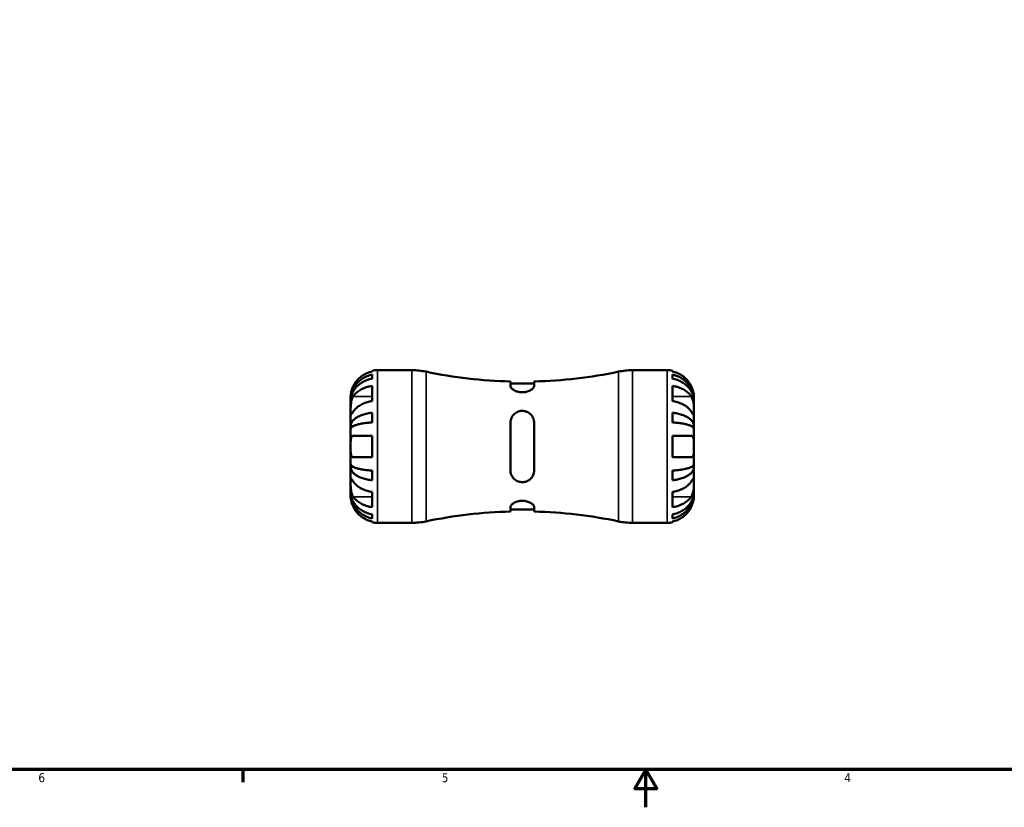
# Model space of a CAD drawing. Header units: inches. Extents: x 0.1 to 37.4, y -3.6 to 21.4.
# Tile 1 of 8: x 10.4 to 20.8, y 0.6 to 8.9. Entities that reach past the tile are written whole.
import ezdxf

# ---------------------------------------------------------------- set-up
doc = ezdxf.new("R2010")
doc.units = ezdxf.units.IN
doc.header["$MEASUREMENT"] = 0
for name, color, linetype, lineweight in [('Border (ANSI)', 7, 'Continuous', 70), ('Visible (ANSI)', 7, 'Continuous', 50), ('Visible Narrow (ANSI)', 7, 'Continuous', 35)]:
    doc.layers.add(name, color=color, linetype=linetype, lineweight=lineweight)
doc.styles.add('Note Text (ANSI)', font='tahoma.ttf')

# ---------------------------------------------------------------- blocks, each defined once
blk = doc.blocks.new('Borders Default Border')
at = {"layer": 'Border (ANSI)'}
blk.add_line((12.7499993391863, 0.9999999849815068), (12.7499993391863, 0.8655118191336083), dxfattribs=at)
at = {"layer": 'Border (ANSI)', "flags": 128}
for points in [[(0.4999999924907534, 0.9999999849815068), (0.4999999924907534, 21.00000006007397), (33.49999855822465, 21.00000006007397), (33.49999855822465, 0.9999999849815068), (0.4999999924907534, 0.9999999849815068)], [(17.00000012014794, 0.6000000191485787), (17.00000012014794, 0.9999999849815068), (16.88453043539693, 0.8000000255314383), (17.11546980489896, 0.8000000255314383), (17.00000012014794, 0.9999999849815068)]]:
    blk.add_lwpolyline(points, dxfattribs=at)
at = {"layer": 'Border (ANSI)', "color": 5, "true_color": 0x0000ff, "char_height": 0.09448818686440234, "attachment_point": 7, "style": 'Note Text (ANSI)'}
for s, insert in [('6', (10.59483913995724, 0.8635209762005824)), ('5', (14.84733363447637, 0.8635209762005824)), ('4', (19.0920422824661, 0.8655118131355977))]:
    blk.add_mtext(s, dxfattribs=dict(at, insert=insert))

msp = doc.modelspace()

# ---------------------------------------------------------------- linework, layer by layer
at = {"layer": 'Visible (ANSI)'}
for p, q in [((14.11360760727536, 5.196514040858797), (14.11360760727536, 5.204590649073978)), ((14.17027689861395, 5.210315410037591), (14.53321140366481, 5.210315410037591)), ((16.86064948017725, 5.210315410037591), (17.22358398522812, 5.210315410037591)), ((17.2802532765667, 5.204590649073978), (17.2802532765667, 5.196514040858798)), ((14.11360760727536, 5.120738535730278), (14.11360760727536, 5.163198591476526)), ((15.57173359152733, 5.091150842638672), (15.57173359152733, 5.043808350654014)), ((15.82212729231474, 5.043808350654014), (15.82212729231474, 5.091150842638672)), ((17.2802532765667, 5.163198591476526), (17.2802532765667, 5.120738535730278)), ((14.11360760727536, 4.884634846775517), (14.11360760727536, 5.044919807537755)), ((15.82212729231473, 5.069368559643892), (15.57173359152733, 5.069368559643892)), ((17.2802532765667, 5.044919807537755), (17.2802532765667, 4.884634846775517)), ((13.88693044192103, 4.893401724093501), (13.88693044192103, 4.926968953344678)), ((13.88693044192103, 4.880625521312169), (13.88693044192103, 4.893401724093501)), ((13.88693044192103, 4.893401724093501), (13.88731433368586, 4.893401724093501)), ((13.88693044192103, 4.774180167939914), (13.88693044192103, 4.88062552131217)), ((17.50693044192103, 4.893401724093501), (17.5065465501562, 4.893401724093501)), ((17.50693044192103, 4.893401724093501), (17.50693044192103, 4.926968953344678)), ((17.50693044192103, 4.880625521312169), (17.50693044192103, 4.893401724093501)), ((17.50693044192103, 4.774180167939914), (17.50693044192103, 4.88062552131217)), ((13.88693044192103, 4.620263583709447), (13.88693044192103, 4.774180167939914)), ((14.11360760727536, 4.659193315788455), (14.11360760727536, 4.761700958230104)), ((17.2802532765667, 4.761700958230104), (17.2802532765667, 4.659193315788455)), ((17.50693044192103, 4.620263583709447), (17.50693044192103, 4.774180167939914)), ((13.88693044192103, 4.589419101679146), (13.88693044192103, 4.620263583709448)), ((13.88693044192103, 4.620263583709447), (13.91483403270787, 4.620263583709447)), ((13.88693044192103, 4.405315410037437), (13.88693044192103, 4.589419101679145)), ((15.57173359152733, 4.655709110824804), (15.57173359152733, 4.15492170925)), ((15.82212729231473, 4.15492170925), (15.82212729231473, 4.655709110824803)), ((17.50693044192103, 4.620263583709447), (17.47902685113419, 4.620263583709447)), ((17.50693044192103, 4.589419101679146), (17.50693044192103, 4.620263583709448)), ((17.50693044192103, 4.405315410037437), (17.50693044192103, 4.589419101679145)), ((13.91520033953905, 4.518653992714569), (14.11360760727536, 4.518653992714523)), ((14.11360760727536, 4.291976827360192), (14.11360760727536, 4.518653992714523)), ((17.2802532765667, 4.518653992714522), (17.2802532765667, 4.291976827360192)), ((17.2802532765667, 4.518653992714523), (17.47866054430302, 4.518653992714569)), ((13.88693044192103, 4.221211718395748), (13.88693044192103, 4.405315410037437)), ((17.50693044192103, 4.221211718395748), (17.50693044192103, 4.405315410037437)), ((14.11360760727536, 4.291976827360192), (13.91520033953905, 4.291976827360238)), ((17.47866054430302, 4.291976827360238), (17.2802532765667, 4.291976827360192)), ((13.88693044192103, 4.190367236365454), (13.88693044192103, 4.221211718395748)), ((13.88693044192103, 4.036450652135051), (13.88693044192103, 4.190367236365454)), ((13.88693044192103, 4.190367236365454), (13.91483403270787, 4.190367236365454)), ((17.50693044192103, 4.190367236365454), (17.47902685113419, 4.190367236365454)), ((17.50693044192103, 4.190367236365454), (17.50693044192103, 4.221211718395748)), ((17.50693044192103, 4.036450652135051), (17.50693044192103, 4.190367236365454)), ((14.11360760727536, 4.048929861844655), (14.11360760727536, 4.151437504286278)), ((17.2802532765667, 4.151437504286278), (17.2802532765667, 4.048929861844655)), ((13.88693044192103, 3.930005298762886), (13.88693044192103, 4.036450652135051)), ((17.50693044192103, 3.930005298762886), (17.50693044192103, 4.036450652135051)), ((13.88693044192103, 3.917229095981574), (13.88693044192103, 3.930005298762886)), ((13.88693044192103, 3.883661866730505), (13.88693044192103, 3.917229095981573)), ((13.88693044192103, 3.917229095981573), (13.88731433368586, 3.917229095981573)), ((14.11360760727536, 3.765711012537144), (14.11360760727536, 3.925995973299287)), ((17.2802532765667, 3.925995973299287), (17.2802532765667, 3.765711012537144)), ((17.50693044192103, 3.917229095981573), (17.5065465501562, 3.917229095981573)), ((17.50693044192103, 3.917229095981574), (17.50693044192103, 3.930005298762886)), ((17.50693044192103, 3.883661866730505), (17.50693044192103, 3.917229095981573)), ((15.57173359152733, 3.766822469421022), (15.57173359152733, 3.719479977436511)), ((15.82212729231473, 3.741262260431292), (15.57173359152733, 3.741262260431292)), ((15.82212729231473, 3.719479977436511), (15.82212729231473, 3.766822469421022)), ((14.11360760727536, 3.647432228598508), (14.11360760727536, 3.689892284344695)), ((17.2802532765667, 3.689892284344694), (17.2802532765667, 3.647432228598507)), ((14.11360760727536, 3.606040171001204), (14.11360760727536, 3.614116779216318)), ((14.17027689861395, 3.600315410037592), (14.53321140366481, 3.600315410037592)), ((16.86064948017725, 3.600315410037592), (17.22358398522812, 3.600315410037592)), ((17.2802532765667, 3.614116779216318), (17.2802532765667, 3.606040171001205))]:
    msp.add_line(p, q, dxfattribs=at)
for centre, radius, start, end in [((14.17027689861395, 4.926968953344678), 0.2833464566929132, 90, 101.5369590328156), ((14.53321140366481, 4.486315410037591), 0.7240000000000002, 78.1521313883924, 90), ((15.69693044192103, 10.03356773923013), 4.944002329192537, 258.1521313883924, 268.548945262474), ((15.69693044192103, 10.03356773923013), 4.944002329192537, 271.451054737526, 281.8478686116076), ((16.86064948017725, 4.486315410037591), 0.7240000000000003, 90, 101.8478686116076), ((17.22358398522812, 4.926968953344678), 0.2833464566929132, 78.46304096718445, 90), ((15.69693044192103, -1.222936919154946), 4.944002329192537, 91.45105473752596, 101.8478686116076), ((15.69693044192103, -1.222936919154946), 4.944002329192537, 78.15213138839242, 88.54894526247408), ((14.17027689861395, 3.883661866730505), 0.2833464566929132, 258.4630409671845, 270), ((14.53321140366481, 4.324315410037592), 0.7240000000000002, 269.9999999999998, 281.8478686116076), ((16.86064948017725, 4.324315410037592), 0.7240000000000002, 258.1521313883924, 270), ((17.22358398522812, 3.883661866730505), 0.2833464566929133, 270, 281.5369590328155)]:
    msp.add_arc(centre, radius, start, end, dxfattribs=at)
for points, knots in [([(14.11360760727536, 5.196514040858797), (14.09556462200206, 5.192793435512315), (14.0779478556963, 5.18721019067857), (14.046194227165, 5.173989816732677), (14.02922318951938, 5.165039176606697), (13.99755992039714, 5.14374631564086), (13.98286724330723, 5.131404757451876), (13.9580845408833, 5.106464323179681), (13.94573570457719, 5.091545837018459), (13.927548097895, 5.064096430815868), (13.92083494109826, 5.052141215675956), (13.91520033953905, 5.04030753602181)], [0.1365471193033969, 0.1365471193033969, 0.1365471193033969, 0.1365471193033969, 0.265308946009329, 0.265308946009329, 0.3986431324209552, 0.3986431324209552, 0.5319773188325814, 0.5319773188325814, 0.6665603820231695, 0.6665603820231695, 0.7620855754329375, 0.7620855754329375, 0.7620855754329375, 0.7620855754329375]), ([(17.47866054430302, 5.04030753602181), (17.4731132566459, 5.051957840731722), (17.46652387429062, 5.063720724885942), (17.44856404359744, 5.09096170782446), (17.43630284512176, 5.105856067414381), (17.41159569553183, 5.130873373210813), (17.39687849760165, 5.143303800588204), (17.36514060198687, 5.164753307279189), (17.34811945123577, 5.173771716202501), (17.31619753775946, 5.187119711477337), (17.29843914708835, 5.192763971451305), (17.2802532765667, 5.196514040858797)], [3.571993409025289, 3.571993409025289, 3.571993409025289, 3.571993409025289, 3.665930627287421, 3.665930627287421, 3.799993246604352, 3.799993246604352, 3.933858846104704, 3.933858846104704, 4.067724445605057, 4.067724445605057, 4.197512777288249, 4.197512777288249, 4.197512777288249, 4.197512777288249]), ([(13.88693044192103, 4.893401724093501), (13.88693044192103, 4.910437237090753), (13.88865741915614, 4.929043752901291), (13.8961187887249, 4.965486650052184), (13.9018537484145, 4.983322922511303), (13.91527243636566, 5.014747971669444), (13.92417991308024, 5.031237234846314), (13.94538571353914, 5.06202586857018), (13.95768433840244, 5.076325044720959), (13.98242459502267, 5.100314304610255), (13.99713967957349, 5.11221961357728), (14.02883375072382, 5.132754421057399), (14.04581284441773, 5.141383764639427), (14.07768221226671, 5.154179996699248), (14.09543392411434, 5.159598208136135), (14.11360760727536, 5.163198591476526)], [3.211642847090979, 3.211642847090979, 3.211642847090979, 3.211642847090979, 3.34572426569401, 3.34572426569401, 3.479805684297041, 3.479805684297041, 3.613363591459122, 3.613363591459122, 3.746921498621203, 3.746921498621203, 3.880178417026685, 3.880178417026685, 4.013435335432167, 4.013435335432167, 4.143079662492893, 4.143079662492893, 4.143079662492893, 4.143079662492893]), ([(14.11360760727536, 5.120738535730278), (14.09543392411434, 5.117534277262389), (14.07768221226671, 5.112712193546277), (14.04581284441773, 5.101323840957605), (14.02883375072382, 5.093643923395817), (13.99713967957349, 5.075368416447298), (13.98242459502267, 5.064772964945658), (13.95768433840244, 5.043423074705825), (13.94538571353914, 5.030697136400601), (13.92417991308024, 5.003295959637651), (13.91527243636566, 4.988620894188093), (13.9018537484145, 4.960653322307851), (13.8961187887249, 4.944779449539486), (13.88865741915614, 4.912346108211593), (13.88693044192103, 4.895786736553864), (13.88693044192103, 4.880625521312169)], [0.1365393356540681, 0.1365393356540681, 0.1365393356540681, 0.1365393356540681, 0.2661836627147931, 0.2661836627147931, 0.3994405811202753, 0.3994405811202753, 0.5326974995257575, 0.5326974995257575, 0.6662554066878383, 0.6662554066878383, 0.799813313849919, 0.799813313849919, 0.9338947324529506, 0.9338947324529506, 1.067976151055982, 1.067976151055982, 1.067976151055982, 1.067976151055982]), ([(17.2802532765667, 5.163198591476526), (17.29842695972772, 5.159598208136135), (17.31617867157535, 5.154179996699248), (17.34804803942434, 5.141383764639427), (17.36502713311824, 5.132754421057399), (17.39672120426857, 5.11221961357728), (17.4114362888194, 5.100314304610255), (17.43617654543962, 5.076325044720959), (17.44847517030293, 5.06202586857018), (17.46968097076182, 5.031237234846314), (17.47858844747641, 5.014747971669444), (17.49200713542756, 4.983322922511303), (17.49774209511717, 4.965486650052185), (17.50520346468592, 4.929043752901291), (17.50693044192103, 4.910437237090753), (17.50693044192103, 4.893401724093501)], [0.136539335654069, 0.136539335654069, 0.136539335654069, 0.136539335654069, 0.2661836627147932, 0.2661836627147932, 0.3994405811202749, 0.3994405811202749, 0.5326974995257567, 0.5326974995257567, 0.6662554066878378, 0.6662554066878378, 0.7998133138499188, 0.7998133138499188, 0.9338947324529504, 0.9338947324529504, 1.067976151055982, 1.067976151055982, 1.067976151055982, 1.067976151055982]), ([(17.50693044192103, 4.880625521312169), (17.50693044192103, 4.895786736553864), (17.50520346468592, 4.912346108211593), (17.49774209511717, 4.944779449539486), (17.49200713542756, 4.960653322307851), (17.47858844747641, 4.988620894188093), (17.46968097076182, 5.003295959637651), (17.44847517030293, 5.030697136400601), (17.43617654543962, 5.043423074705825), (17.4114362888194, 5.064772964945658), (17.39672120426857, 5.075368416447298), (17.36502713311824, 5.093643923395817), (17.34804803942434, 5.101323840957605), (17.31617867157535, 5.112712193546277), (17.29842695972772, 5.117534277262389), (17.2802532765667, 5.120738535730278)], [3.211642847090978, 3.211642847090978, 3.211642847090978, 3.211642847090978, 3.34572426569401, 3.34572426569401, 3.479805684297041, 3.479805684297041, 3.613363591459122, 3.613363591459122, 3.746921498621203, 3.746921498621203, 3.880178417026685, 3.880178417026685, 4.013435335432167, 4.013435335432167, 4.143079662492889, 4.143079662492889, 4.143079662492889, 4.143079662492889]), ([(13.91520033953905, 5.04030753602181), (13.91287178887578, 5.035417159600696), (13.91066041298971, 5.030473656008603), (13.9056489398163, 5.018490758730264), (13.90300234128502, 5.011473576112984), (13.8982678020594, 4.997431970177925), (13.89622168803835, 4.990482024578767), (13.89216172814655, 4.97459774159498), (13.89050695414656, 4.966093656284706), (13.88791916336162, 4.948883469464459), (13.88736512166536, 4.941103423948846), (13.88687071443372, 4.929937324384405), (13.88693044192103, 4.926968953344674), (13.88693044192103, 4.926968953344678)], [-0.4643830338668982, -0.4643830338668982, -0.4643830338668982, -0.4643830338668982, -0.4230536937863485, -0.4230536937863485, -0.3646858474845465, -0.3646858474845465, -0.304641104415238, -0.304641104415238, -0.2216053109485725, -0.2216053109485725, -0.1141187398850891, -0.1141187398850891, 0, 0, 0, 0]), ([(13.91520033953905, 4.934465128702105), (13.92083494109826, 4.942832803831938), (13.927548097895, 4.951286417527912), (13.94573570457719, 4.970696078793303), (13.9580845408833, 4.981245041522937), (13.98286724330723, 4.998880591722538), (13.99755992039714, 5.007607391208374), (14.02922318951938, 5.022663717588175), (14.046194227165, 5.028992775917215), (14.0779478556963, 5.038340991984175), (14.09556462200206, 5.04228894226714), (14.11360760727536, 5.044919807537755)], [3.57198470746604, 3.57198470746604, 3.57198470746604, 3.57198470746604, 3.667509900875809, 3.667509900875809, 3.802092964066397, 3.802092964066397, 3.935427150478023, 3.935427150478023, 4.068761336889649, 4.068761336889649, 4.197523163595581, 4.197523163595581, 4.197523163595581, 4.197523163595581]), ([(15.82212729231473, 5.043808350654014), (15.82212729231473, 5.041862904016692), (15.82183249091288, 5.039852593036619), (15.81914169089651, 5.030290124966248), (15.81327289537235, 5.022101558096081), (15.79523095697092, 5.006157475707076), (15.78313281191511, 4.998389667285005), (15.75689890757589, 4.986960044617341), (15.74384096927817, 4.982825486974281), (15.7181152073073, 4.978121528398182), (15.70610366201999, 4.97709355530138), (15.68154948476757, 4.977495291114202), (15.66942031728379, 4.978967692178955), (15.64376917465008, 4.984606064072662), (15.63091816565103, 4.989205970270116), (15.60565293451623, 5.001381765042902), (15.59428224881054, 5.009359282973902), (15.57817817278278, 5.025189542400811), (15.57331742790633, 5.033043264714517), (15.57184271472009, 5.041415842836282), (15.57173359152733, 5.042624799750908), (15.57173359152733, 5.043808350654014)], [-1.170374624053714, -1.170374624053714, -1.170374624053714, -1.170374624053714, -1.129768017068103, -1.129768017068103, -0.9822317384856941, -0.9822317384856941, -0.8368767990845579, -0.8368767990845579, -0.7228965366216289, -0.7228965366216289, -0.6299031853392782, -0.6299031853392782, -0.535034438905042, -0.535034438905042, -0.4190007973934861, -0.4190007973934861, -0.2728378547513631, -0.2728378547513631, -0.1293941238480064, -0.1293941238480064, -0.1046430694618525, -0.1046430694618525, -0.1046430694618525, -0.1046430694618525]), ([(17.2802532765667, 5.044919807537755), (17.29829626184, 5.04228894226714), (17.31591302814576, 5.038340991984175), (17.34766665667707, 5.028992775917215), (17.36463769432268, 5.022663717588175), (17.39630096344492, 5.007607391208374), (17.41099364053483, 4.998880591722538), (17.43577634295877, 4.981245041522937), (17.44812517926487, 4.970696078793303), (17.46631278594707, 4.951286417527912), (17.4730259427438, 4.942832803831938), (17.47866054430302, 4.934465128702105)], [0.136547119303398, 0.136547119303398, 0.136547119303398, 0.136547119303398, 0.2653089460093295, 0.2653089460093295, 0.3986431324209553, 0.3986431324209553, 0.5319773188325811, 0.5319773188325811, 0.6665603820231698, 0.6665603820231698, 0.7620855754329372, 0.7620855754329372, 0.7620855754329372, 0.7620855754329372]), ([(17.50693044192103, 4.926968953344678), (17.50693044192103, 4.926968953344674), (17.50699043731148, 4.929944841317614), (17.50648150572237, 4.941411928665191), (17.50587983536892, 4.94972594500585), (17.50304753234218, 4.967756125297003), (17.50131446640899, 4.976336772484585), (17.49713884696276, 4.992229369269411), (17.4950633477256, 4.999118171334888), (17.49023549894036, 5.013176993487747), (17.48750770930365, 5.02028119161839), (17.48264449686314, 5.031711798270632), (17.48069704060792, 5.03603052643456), (17.47866054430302, 5.04030753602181)], [-1.990798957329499, -1.990798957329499, -1.990798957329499, -1.990798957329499, -1.876535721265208, -1.876535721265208, -1.763471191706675, -1.763471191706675, -1.680708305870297, -1.680708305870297, -1.621483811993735, -1.621483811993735, -1.562431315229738, -1.562431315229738, -1.526269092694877, -1.526269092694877, -1.526269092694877, -1.526269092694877]), ([(13.88693044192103, 4.774180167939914), (13.88693044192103, 4.77967206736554), (13.88692563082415, 4.785713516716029), (13.88696609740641, 4.799147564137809), (13.88701564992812, 4.80656217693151), (13.88744526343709, 4.825729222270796), (13.88797198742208, 4.837738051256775), (13.89026438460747, 4.86121882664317), (13.89193560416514, 4.8724556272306), (13.89608573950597, 4.890782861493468), (13.89814505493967, 4.897998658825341), (13.9029355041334, 4.911461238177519), (13.90562608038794, 4.917662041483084), (13.91068255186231, 4.927325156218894), (13.91288361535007, 4.931024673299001), (13.91520033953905, 4.934465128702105)], [0, 0, 0, 0, 0.05918239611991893, 0.05918239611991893, 0.1224024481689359, 0.1224024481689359, 0.2154493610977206, 0.2154493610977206, 0.3025005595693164, 0.3025005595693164, 0.3633905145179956, 0.3633905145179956, 0.4228373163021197, 0.4228373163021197, 0.4640031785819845, 0.4640031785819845, 0.4640031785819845, 0.4640031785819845]), ([(14.11360760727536, 4.884634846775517), (14.09542173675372, 4.881983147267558), (14.07766334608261, 4.877992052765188), (14.04574143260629, 4.868553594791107), (14.02872028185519, 4.862176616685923), (13.99698238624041, 4.847009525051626), (13.98226518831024, 4.838219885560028), (13.9575580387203, 4.820529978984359), (13.94529684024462, 4.809998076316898), (13.92733700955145, 4.790735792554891), (13.92074762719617, 4.782418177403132), (13.91520033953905, 4.774180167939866)], [0.1365673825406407, 0.1365673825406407, 0.1365673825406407, 0.1365673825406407, 0.2663557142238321, 0.2663557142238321, 0.4002213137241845, 0.4002213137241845, 0.5340869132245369, 0.5340869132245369, 0.6681495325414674, 0.6681495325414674, 0.7620867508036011, 0.7620867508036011, 0.7620867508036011, 0.7620867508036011]), ([(17.47866054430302, 4.774180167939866), (17.4730259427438, 4.782547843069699), (17.46631278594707, 4.791001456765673), (17.44812517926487, 4.810411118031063), (17.43577634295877, 4.820960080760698), (17.41099364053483, 4.838595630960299), (17.39630096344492, 4.847322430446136), (17.36463769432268, 4.862378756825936), (17.34766665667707, 4.868707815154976), (17.31591302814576, 4.878056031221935), (17.29829626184, 4.882003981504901), (17.2802532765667, 4.884634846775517)], [3.571984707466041, 3.571984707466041, 3.571984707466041, 3.571984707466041, 3.667509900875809, 3.667509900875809, 3.802092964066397, 3.802092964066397, 3.935427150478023, 3.935427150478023, 4.068761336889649, 4.068761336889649, 4.19752316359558, 4.19752316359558, 4.19752316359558, 4.19752316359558]), ([(17.47866054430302, 4.934465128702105), (17.48089654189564, 4.931144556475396), (17.4830245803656, 4.927583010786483), (17.4880412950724, 4.918081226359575), (17.49075412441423, 4.911883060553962), (17.49557064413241, 4.89846350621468), (17.49763818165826, 4.89129261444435), (17.50170216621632, 4.873562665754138), (17.50335102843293, 4.86291071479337), (17.50594050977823, 4.838100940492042), (17.50649545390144, 4.824205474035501), (17.50699021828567, 4.797344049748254), (17.50693044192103, 4.784768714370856), (17.50693044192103, 4.774180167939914)], [-0.4640372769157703, -0.4640372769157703, -0.4640372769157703, -0.4640372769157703, -0.4244166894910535, -0.4244166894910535, -0.36491517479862, -0.36491517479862, -0.3043467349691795, -0.3043467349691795, -0.2216704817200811, -0.2216704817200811, -0.1141054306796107, -0.1141054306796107, 0, 0, 0, 0]), ([(15.57173359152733, 4.655709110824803), (15.57173359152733, 4.660669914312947), (15.57202839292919, 4.66560495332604), (15.57471919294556, 4.688237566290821), (15.58058798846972, 4.705197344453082), (15.59862992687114, 4.735160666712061), (15.61072807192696, 4.748252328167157), (15.63696197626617, 4.76650315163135), (15.6500199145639, 4.772709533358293), (15.67574567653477, 4.779680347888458), (15.68775722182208, 4.781159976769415), (15.7123113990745, 4.780575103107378), (15.72444056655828, 4.778448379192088), (15.75009170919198, 4.770027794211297), (15.76294271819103, 4.763032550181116), (15.78820794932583, 4.743245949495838), (15.79957863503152, 4.729478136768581), (15.81568271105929, 4.698897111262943), (15.82054345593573, 4.682130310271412), (15.82201816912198, 4.661739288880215), (15.82212729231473, 4.65872711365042), (15.82212729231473, 4.655709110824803)], [-1.170374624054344, -1.170374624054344, -1.170374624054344, -1.170374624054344, -1.12976801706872, -1.12976801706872, -0.9822317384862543, -0.9822317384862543, -0.8368767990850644, -0.8368767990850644, -0.7228965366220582, -0.7228965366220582, -0.6299031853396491, -0.6299031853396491, -0.535034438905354, -0.535034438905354, -0.4190007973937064, -0.4190007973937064, -0.2728378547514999, -0.2728378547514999, -0.1293941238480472, -0.1293941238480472, -0.1046430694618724, -0.1046430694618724, -0.1046430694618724, -0.1046430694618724]), ([(13.91520033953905, 4.774180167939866), (13.91296434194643, 4.770859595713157), (13.91083630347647, 4.767710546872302), (13.90581958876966, 4.76034082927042), (13.90310675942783, 4.756405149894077), (13.89829023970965, 4.749658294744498), (13.8962227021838, 4.74690228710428), (13.89215871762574, 4.742127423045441), (13.89050985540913, 4.740796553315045), (13.88792037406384, 4.741276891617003), (13.88736542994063, 4.744153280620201), (13.8868706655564, 4.755213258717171), (13.88693044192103, 4.76359162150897), (13.88693044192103, 4.774180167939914)], [-0.4640372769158, -0.4640372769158, -0.4640372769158, -0.4640372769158, -0.4244166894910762, -0.4244166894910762, -0.3649151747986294, -0.3649151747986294, -0.3043467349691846, -0.3043467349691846, -0.2216704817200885, -0.2216704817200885, -0.1141054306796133, -0.1141054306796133, 0, 0, 0, 0]), ([(13.88693044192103, 4.620263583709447), (13.88693044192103, 4.629194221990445), (13.88865741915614, 4.638948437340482), (13.8961187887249, 4.658053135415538), (13.9018537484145, 4.667403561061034), (13.91527243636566, 4.683877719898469), (13.92417991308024, 4.692521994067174), (13.94538571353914, 4.708662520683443), (13.95768433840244, 4.716158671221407), (13.98242459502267, 4.728734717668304), (13.99713967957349, 4.734975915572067), (14.02883375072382, 4.745741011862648), (14.04581284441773, 4.750264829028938), (14.07768221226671, 4.756973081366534), (14.09543392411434, 4.759813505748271), (14.11360760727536, 4.761700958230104)], [3.211642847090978, 3.211642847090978, 3.211642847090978, 3.211642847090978, 3.345724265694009, 3.345724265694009, 3.479805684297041, 3.479805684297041, 3.613363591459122, 3.613363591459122, 3.746921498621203, 3.746921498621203, 3.880178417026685, 3.880178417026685, 4.013435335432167, 4.013435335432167, 4.143079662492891, 4.143079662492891, 4.143079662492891, 4.143079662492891]), ([(17.2802532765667, 4.761700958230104), (17.29846148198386, 4.759809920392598), (17.31624743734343, 4.756962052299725), (17.34815735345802, 4.75023825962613), (17.36514844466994, 4.745706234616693), (17.396860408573, 4.734922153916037), (17.41158138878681, 4.728670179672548), (17.43630341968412, 4.716084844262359), (17.44858088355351, 4.708591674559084), (17.469749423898, 4.692460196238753), (17.47864080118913, 4.683821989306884), (17.4920348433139, 4.667360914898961), (17.4977592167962, 4.6580184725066), (17.50520673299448, 4.63893086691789), (17.50693044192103, 4.62918576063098), (17.50693044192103, 4.620263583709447)], [0.1365442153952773, 0.1365442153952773, 0.1365442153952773, 0.1365442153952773, 0.2664364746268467, 0.2664364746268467, 0.3998202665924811, 0.3998202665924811, 0.5332040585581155, 0.5332040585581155, 0.6666357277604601, 0.6666357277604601, 0.8000673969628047, 0.8000673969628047, 0.9340217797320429, 0.9340217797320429, 1.067976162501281, 1.067976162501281, 1.067976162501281, 1.067976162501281]), ([(17.50693044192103, 4.774180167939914), (17.50693044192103, 4.768688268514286), (17.50693525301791, 4.763775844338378), (17.50689478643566, 4.754973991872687), (17.50684523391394, 4.751204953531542), (17.50641562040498, 4.74397393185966), (17.50588889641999, 4.741548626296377), (17.5035964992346, 4.740625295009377), (17.50192527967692, 4.741889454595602), (17.49777514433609, 4.746725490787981), (17.49571582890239, 4.749461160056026), (17.49092537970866, 4.756159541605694), (17.48823480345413, 4.760059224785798), (17.48317833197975, 4.767482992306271), (17.48097726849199, 4.770739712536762), (17.47866054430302, 4.774180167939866)], [0, 0, 0, 0, 0.05918239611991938, 0.05918239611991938, 0.122402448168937, 0.122402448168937, 0.2154493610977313, 0.2154493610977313, 0.3025005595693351, 0.3025005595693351, 0.3633905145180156, 0.3633905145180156, 0.4228373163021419, 0.4228373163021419, 0.4640031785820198, 0.4640031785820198, 0.4640031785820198, 0.4640031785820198]), ([(14.11360760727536, 4.659193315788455), (14.09543392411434, 4.65826219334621), (14.07768221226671, 4.656860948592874), (14.04581284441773, 4.653551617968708), (14.02883375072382, 4.65131991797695), (13.99713967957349, 4.646009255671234), (13.98242459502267, 4.642930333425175), (13.95768433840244, 4.636726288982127), (13.94538571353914, 4.633028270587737), (13.92417991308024, 4.625065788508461), (13.91527243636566, 4.620801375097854), (13.9018537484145, 4.612674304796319), (13.8961187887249, 4.608061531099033), (13.88865741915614, 4.598636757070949), (13.88693044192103, 4.593824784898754), (13.88693044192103, 4.589419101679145)], [0.1365393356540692, 0.1365393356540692, 0.1365393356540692, 0.1365393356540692, 0.2661836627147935, 0.2661836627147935, 0.3994405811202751, 0.3994405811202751, 0.5326974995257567, 0.5326974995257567, 0.6662554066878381, 0.6662554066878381, 0.7998133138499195, 0.7998133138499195, 0.9338947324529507, 0.9338947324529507, 1.067976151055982, 1.067976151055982, 1.067976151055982, 1.067976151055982]), ([(17.50693044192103, 4.589419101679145), (17.50693044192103, 4.59382061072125), (17.50520673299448, 4.598628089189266), (17.4977592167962, 4.608044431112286), (17.4920348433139, 4.612653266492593), (17.47864080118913, 4.620773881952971), (17.469749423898, 4.625035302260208), (17.44858088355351, 4.632993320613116), (17.43630341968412, 4.636689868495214), (17.41158138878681, 4.64289849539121), (17.396860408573, 4.645982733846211), (17.36514844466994, 4.6513027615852), (17.34815735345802, 4.653538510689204), (17.31624743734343, 4.656855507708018), (17.29846148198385, 4.658260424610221), (17.2802532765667, 4.659193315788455)], [3.211643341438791, 3.211643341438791, 3.211643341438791, 3.211643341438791, 3.345597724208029, 3.345597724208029, 3.479552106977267, 3.479552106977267, 3.612983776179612, 3.612983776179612, 3.746415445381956, 3.746415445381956, 3.879799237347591, 3.879799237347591, 4.013183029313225, 4.013183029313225, 4.143075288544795, 4.143075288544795, 4.143075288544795, 4.143075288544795]), ([(13.88693044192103, 4.405315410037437), (13.88693044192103, 4.420310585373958), (13.88687044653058, 4.435144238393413), (13.88737937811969, 4.462627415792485), (13.88798104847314, 4.475011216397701), (13.89081335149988, 4.493054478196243), (13.89254641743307, 4.499470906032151), (13.89672203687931, 4.508230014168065), (13.89879753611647, 4.511162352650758), (13.90362538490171, 4.51560483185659), (13.90635317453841, 4.517098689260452), (13.91121638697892, 4.51841202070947), (13.91316384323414, 4.51865399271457), (13.91520033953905, 4.518653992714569)], [-1.990798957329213, -1.990798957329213, -1.990798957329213, -1.990798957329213, -1.87653572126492, -1.87653572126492, -1.763471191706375, -1.763471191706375, -1.680708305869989, -1.680708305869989, -1.621483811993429, -1.621483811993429, -1.562431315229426, -1.562431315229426, -1.526269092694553, -1.526269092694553, -1.526269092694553, -1.526269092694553]), ([(17.47866054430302, 4.518653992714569), (17.48098909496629, 4.51865399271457), (17.48320047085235, 4.518337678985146), (17.48821194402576, 4.516759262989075), (17.49085854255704, 4.515167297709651), (17.49559308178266, 4.510499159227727), (17.49763919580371, 4.507404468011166), (17.50169915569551, 4.498271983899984), (17.50335392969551, 4.491658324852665), (17.50594172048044, 4.473752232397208), (17.5064957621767, 4.461905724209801), (17.50699016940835, 4.435107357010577), (17.50693044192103, 4.420291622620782), (17.50693044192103, 4.405315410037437)], [-0.4643830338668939, -0.4643830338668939, -0.4643830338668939, -0.4643830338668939, -0.4230536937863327, -0.4230536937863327, -0.3646858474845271, -0.3646858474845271, -0.3046411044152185, -0.3046411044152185, -0.2216053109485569, -0.2216053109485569, -0.1141187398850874, -0.1141187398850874, 0, 0, 0, 0]), ([(13.91520033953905, 4.291976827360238), (13.91287178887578, 4.29197682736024), (13.91066041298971, 4.292293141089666), (13.9056489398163, 4.293871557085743), (13.90300234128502, 4.295463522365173), (13.8982678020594, 4.300131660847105), (13.89622168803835, 4.303226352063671), (13.89216172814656, 4.312358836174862), (13.89050695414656, 4.318972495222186), (13.88791916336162, 4.336878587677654), (13.88736512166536, 4.348725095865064), (13.88687071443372, 4.375523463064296), (13.88693044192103, 4.390339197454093), (13.88693044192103, 4.405315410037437)], [-0.4643830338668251, -0.4643830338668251, -0.4643830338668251, -0.4643830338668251, -0.4230536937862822, -0.4230536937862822, -0.3646858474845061, -0.3646858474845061, -0.3046411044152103, -0.3046411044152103, -0.2216053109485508, -0.2216053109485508, -0.1141187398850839, -0.1141187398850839, 0, 0, 0, 0]), ([(17.50693044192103, 4.405315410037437), (17.50693044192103, 4.390320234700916), (17.50699043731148, 4.375486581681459), (17.50648150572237, 4.348003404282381), (17.50587983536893, 4.33561960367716), (17.50304753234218, 4.317576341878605), (17.50131446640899, 4.311159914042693), (17.49713884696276, 4.30240080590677), (17.4950633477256, 4.299468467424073), (17.49023549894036, 4.295025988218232), (17.48750770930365, 4.293532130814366), (17.48264449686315, 4.292218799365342), (17.48069704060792, 4.291976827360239), (17.47866054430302, 4.291976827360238)], [-1.990798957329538, -1.990798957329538, -1.990798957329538, -1.990798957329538, -1.876535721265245, -1.876535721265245, -1.763471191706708, -1.763471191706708, -1.680708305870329, -1.680708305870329, -1.621483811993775, -1.621483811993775, -1.562431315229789, -1.562431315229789, -1.526269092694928, -1.526269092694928, -1.526269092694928, -1.526269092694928]), ([(13.88693044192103, 4.221211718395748), (13.88693044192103, 4.21680603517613), (13.88865741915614, 4.211994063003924), (13.8961187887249, 4.202569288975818), (13.9018537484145, 4.197956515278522), (13.91527243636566, 4.189829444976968), (13.92417991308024, 4.185565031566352), (13.94538571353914, 4.177602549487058), (13.95768433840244, 4.173904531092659), (13.98242459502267, 4.167700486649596), (13.99713967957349, 4.16462156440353), (14.02883375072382, 4.159310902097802), (14.04581284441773, 4.157079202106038), (14.07768221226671, 4.153769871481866), (14.09543392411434, 4.152368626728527), (14.11360760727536, 4.151437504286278)], [3.211642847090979, 3.211642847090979, 3.211642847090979, 3.211642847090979, 3.34572426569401, 3.34572426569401, 3.479805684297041, 3.479805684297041, 3.613363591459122, 3.613363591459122, 3.746921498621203, 3.746921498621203, 3.880178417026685, 3.880178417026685, 4.013435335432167, 4.013435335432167, 4.143079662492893, 4.143079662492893, 4.143079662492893, 4.143079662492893]), ([(14.11360760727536, 4.048929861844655), (14.09539940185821, 4.050820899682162), (14.07761344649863, 4.053668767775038), (14.04570353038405, 4.060392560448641), (14.02871243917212, 4.064924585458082), (13.99700047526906, 4.075708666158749), (13.98227949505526, 4.081960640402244), (13.95755746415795, 4.094545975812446), (13.94528000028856, 4.102039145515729), (13.92411145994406, 4.118170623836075), (13.91522008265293, 4.126808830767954), (13.90182604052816, 4.143269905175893), (13.89610166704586, 4.152612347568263), (13.88865415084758, 4.171699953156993), (13.88693044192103, 4.181445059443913), (13.88693044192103, 4.190367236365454)], [0.1365442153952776, 0.1365442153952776, 0.1365442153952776, 0.1365442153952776, 0.2664364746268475, 0.2664364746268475, 0.3998202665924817, 0.3998202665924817, 0.5332040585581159, 0.5332040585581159, 0.6666357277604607, 0.6666357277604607, 0.8000673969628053, 0.8000673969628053, 0.9340217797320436, 0.9340217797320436, 1.067976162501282, 1.067976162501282, 1.067976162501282, 1.067976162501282]), ([(15.82212729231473, 4.15492170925), (15.82212729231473, 4.149960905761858), (15.82183249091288, 4.145025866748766), (15.81914169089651, 4.12239325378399), (15.81327289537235, 4.105433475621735), (15.79523095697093, 4.075470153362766), (15.78313281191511, 4.062378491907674), (15.75689890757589, 4.044127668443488), (15.74384096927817, 4.037921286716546), (15.7181152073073, 4.030950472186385), (15.70610366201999, 4.029470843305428), (15.68154948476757, 4.030055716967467), (15.66942031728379, 4.032182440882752), (15.64376917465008, 4.040603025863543), (15.63091816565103, 4.047598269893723), (15.60565293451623, 4.06738487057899), (15.59428224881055, 4.081152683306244), (15.57817817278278, 4.111733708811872), (15.57331742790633, 4.128500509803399), (15.57184271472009, 4.148891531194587), (15.57173359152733, 4.151903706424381), (15.57173359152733, 4.15492170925)], [-1.170374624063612, -1.170374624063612, -1.170374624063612, -1.170374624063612, -1.129768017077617, -1.129768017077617, -0.982231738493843, -0.982231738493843, -0.836876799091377, -0.836876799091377, -0.7228965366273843, -0.7228965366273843, -0.6299031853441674, -0.6299031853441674, -0.5350344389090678, -0.5350344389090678, -0.4190007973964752, -0.4190007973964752, -0.2728378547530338, -0.2728378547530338, -0.1293941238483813, -0.1293941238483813, -0.1046430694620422, -0.1046430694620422, -0.1046430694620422, -0.1046430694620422]), ([(17.2802532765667, 4.151437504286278), (17.29846148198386, 4.152370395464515), (17.31624743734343, 4.15377531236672), (17.34815735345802, 4.157092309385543), (17.36514844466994, 4.159328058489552), (17.396860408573, 4.164648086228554), (17.41158138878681, 4.167732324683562), (17.43630341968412, 4.173940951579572), (17.44858088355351, 4.177637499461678), (17.469749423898, 4.185595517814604), (17.47864080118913, 4.189856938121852), (17.4920348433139, 4.197977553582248), (17.4977592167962, 4.202586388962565), (17.50520673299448, 4.212002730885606), (17.50693044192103, 4.216810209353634), (17.50693044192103, 4.221211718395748)], [0.1365442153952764, 0.1365442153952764, 0.1365442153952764, 0.1365442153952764, 0.2664364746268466, 0.2664364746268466, 0.399820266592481, 0.399820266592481, 0.5332040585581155, 0.5332040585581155, 0.6666357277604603, 0.6666357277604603, 0.8000673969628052, 0.8000673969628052, 0.9340217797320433, 0.9340217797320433, 1.067976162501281, 1.067976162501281, 1.067976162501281, 1.067976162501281]), ([(17.50693044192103, 4.190367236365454), (17.50693044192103, 4.181445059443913), (17.50520673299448, 4.171699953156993), (17.4977592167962, 4.152612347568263), (17.4920348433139, 4.143269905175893), (17.47864080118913, 4.126808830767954), (17.469749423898, 4.118170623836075), (17.44858088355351, 4.102039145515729), (17.43630341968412, 4.094545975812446), (17.41158138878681, 4.081960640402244), (17.396860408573, 4.075708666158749), (17.36514844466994, 4.064924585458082), (17.34815735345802, 4.060392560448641), (17.31624743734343, 4.053668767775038), (17.29846148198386, 4.050820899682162), (17.2802532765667, 4.048929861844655)], [3.211642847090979, 3.211642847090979, 3.211642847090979, 3.211642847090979, 3.345597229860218, 3.345597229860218, 3.479551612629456, 3.479551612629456, 3.6129832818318, 3.6129832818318, 3.746414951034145, 3.746414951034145, 3.87979874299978, 3.87979874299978, 4.013182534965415, 4.013182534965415, 4.143074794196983, 4.143074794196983, 4.143074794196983, 4.143074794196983]), ([(13.88693044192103, 4.036450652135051), (13.88693044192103, 4.041942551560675), (13.88692563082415, 4.04685497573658), (13.88696609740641, 4.055656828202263), (13.88701564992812, 4.059425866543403), (13.88744526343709, 4.066656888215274), (13.88797198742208, 4.06908219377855), (13.89026438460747, 4.070005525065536), (13.89193560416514, 4.068741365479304), (13.89608573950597, 4.063905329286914), (13.89814505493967, 4.061169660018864), (13.9029355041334, 4.054471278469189), (13.90562608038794, 4.050571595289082), (13.91068255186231, 4.043147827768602), (13.91288361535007, 4.03989110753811), (13.91520033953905, 4.036450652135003)], [0, 0, 0, 0, 0.05918239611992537, 0.05918239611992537, 0.1224024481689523, 0.1224024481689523, 0.2154493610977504, 0.2154493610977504, 0.3025005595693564, 0.3025005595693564, 0.3633905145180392, 0.3633905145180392, 0.4228373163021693, 0.4228373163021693, 0.4640031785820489, 0.4640031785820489, 0.4640031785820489, 0.4640031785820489]), ([(17.47866054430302, 4.036450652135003), (17.48089654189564, 4.039771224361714), (17.4830245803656, 4.042920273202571), (17.48804129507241, 4.050289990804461), (17.49075412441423, 4.054225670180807), (17.49557064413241, 4.060972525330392), (17.49763818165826, 4.063728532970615), (17.50170216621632, 4.068503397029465), (17.50335102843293, 4.069834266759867), (17.50594050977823, 4.069353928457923), (17.50649545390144, 4.066477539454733), (17.50699021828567, 4.055417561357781), (17.50693044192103, 4.047039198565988), (17.50693044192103, 4.036450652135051)], [-0.4640372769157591, -0.4640372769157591, -0.4640372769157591, -0.4640372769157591, -0.4244166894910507, -0.4244166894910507, -0.3649151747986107, -0.3649151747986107, -0.3043467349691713, -0.3043467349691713, -0.2216704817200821, -0.2216704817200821, -0.1141054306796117, -0.1141054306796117, 0, 0, 0, 0]), ([(13.91520033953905, 3.876165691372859), (13.91296434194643, 3.87948626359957), (13.91083630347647, 3.883047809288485), (13.90581958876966, 3.892549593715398), (13.90310675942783, 3.898747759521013), (13.89829023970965, 3.912167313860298), (13.8962227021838, 3.91933820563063), (13.89215871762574, 3.937068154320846), (13.89050985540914, 3.947720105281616), (13.88792037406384, 3.972529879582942), (13.88736542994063, 3.986425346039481), (13.8868706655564, 4.013286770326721), (13.88693044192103, 4.025862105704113), (13.88693044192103, 4.036450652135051)], [-0.464037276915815, -0.464037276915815, -0.464037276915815, -0.464037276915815, -0.4244166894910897, -0.4244166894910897, -0.3649151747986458, -0.3649151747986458, -0.3043467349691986, -0.3043467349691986, -0.2216704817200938, -0.2216704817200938, -0.1141054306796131, -0.1141054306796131, 0, 0, 0, 0]), ([(13.91520033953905, 4.036450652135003), (13.92083494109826, 4.028082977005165), (13.927548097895, 4.019629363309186), (13.94573570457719, 4.000219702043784), (13.95808454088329, 3.989670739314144), (13.98286724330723, 3.972035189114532), (13.99755992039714, 3.96330838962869), (14.02922318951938, 3.948252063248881), (14.046194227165, 3.941923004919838), (14.0779478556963, 3.932574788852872), (14.09556462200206, 3.928626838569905), (14.11360760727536, 3.925995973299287)], [3.571984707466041, 3.571984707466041, 3.571984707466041, 3.571984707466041, 3.667509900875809, 3.667509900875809, 3.802092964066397, 3.802092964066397, 3.935427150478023, 3.935427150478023, 4.068761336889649, 4.068761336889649, 4.197523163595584, 4.197523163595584, 4.197523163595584, 4.197523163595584]), ([(17.2802532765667, 3.925995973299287), (17.29829626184, 3.928626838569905), (17.31591302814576, 3.932574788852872), (17.34766665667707, 3.941923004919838), (17.36463769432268, 3.948252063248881), (17.39630096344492, 3.96330838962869), (17.41099364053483, 3.972035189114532), (17.43577634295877, 3.989670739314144), (17.44812517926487, 4.000219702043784), (17.46631278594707, 4.019629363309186), (17.4730259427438, 4.028082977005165), (17.47866054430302, 4.036450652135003)], [0.1365471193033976, 0.1365471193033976, 0.1365471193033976, 0.1365471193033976, 0.2653089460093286, 0.2653089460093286, 0.3986431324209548, 0.3986431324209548, 0.5319773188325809, 0.5319773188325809, 0.6665603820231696, 0.6665603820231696, 0.762085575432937, 0.762085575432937, 0.762085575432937, 0.762085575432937]), ([(17.50693044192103, 4.036450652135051), (17.50693044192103, 4.030958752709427), (17.50693525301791, 4.024917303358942), (17.50689478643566, 4.011483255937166), (17.50684523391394, 4.004068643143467), (17.50641562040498, 3.984901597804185), (17.50588889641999, 3.972892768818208), (17.5035964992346, 3.949411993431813), (17.50192527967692, 3.938175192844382), (17.49777514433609, 3.919847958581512), (17.49571582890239, 3.912632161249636), (17.49092537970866, 3.899169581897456), (17.48823480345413, 3.892968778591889), (17.48317833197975, 3.883305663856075), (17.48097726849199, 3.879606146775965), (17.47866054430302, 3.876165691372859)], [0, 0, 0, 0, 0.05918239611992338, 0.05918239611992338, 0.1224024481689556, 0.1224024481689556, 0.2154493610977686, 0.2154493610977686, 0.3025005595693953, 0.3025005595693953, 0.3633905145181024, 0.3633905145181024, 0.4228373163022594, 0.4228373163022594, 0.4640031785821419, 0.4640031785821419, 0.4640031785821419, 0.4640031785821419]), ([(13.88693044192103, 3.883661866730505), (13.88693044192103, 3.8836618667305), (13.88687044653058, 3.880685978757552), (13.88737937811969, 3.869218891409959), (13.88798104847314, 3.860904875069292), (13.89081335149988, 3.842874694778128), (13.89254641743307, 3.834294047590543), (13.89672203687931, 3.818401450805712), (13.89879753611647, 3.811512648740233), (13.90362538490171, 3.797453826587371), (13.90635317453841, 3.790349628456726), (13.91121638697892, 3.778919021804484), (13.91316384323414, 3.774600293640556), (13.91520033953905, 3.770323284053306)], [-1.990798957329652, -1.990798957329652, -1.990798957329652, -1.990798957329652, -1.876535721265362, -1.876535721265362, -1.763471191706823, -1.763471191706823, -1.68070830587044, -1.68070830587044, -1.621483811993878, -1.621483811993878, -1.562431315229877, -1.562431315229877, -1.526269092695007, -1.526269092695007, -1.526269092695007, -1.526269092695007]), ([(13.88693044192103, 3.930005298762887), (13.88693044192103, 3.914844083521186), (13.88865741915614, 3.898284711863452), (13.8961187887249, 3.865851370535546), (13.9018537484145, 3.849977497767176), (13.91527243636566, 3.822009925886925), (13.92417991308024, 3.807334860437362), (13.94538571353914, 3.779933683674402), (13.95768433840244, 3.767207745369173), (13.98242459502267, 3.745857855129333), (13.99713967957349, 3.73526240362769), (14.02883375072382, 3.716986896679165), (14.04581284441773, 3.709306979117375), (14.07768221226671, 3.697918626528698), (14.09543392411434, 3.693096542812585), (14.11360760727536, 3.689892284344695)], [3.211643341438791, 3.211643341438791, 3.211643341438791, 3.211643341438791, 3.345724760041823, 3.345724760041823, 3.479806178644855, 3.479806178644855, 3.613364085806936, 3.613364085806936, 3.746921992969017, 3.746921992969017, 3.880178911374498, 3.880178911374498, 4.01343582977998, 4.01343582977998, 4.143080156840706, 4.143080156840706, 4.143080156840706, 4.143080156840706]), ([(14.11360760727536, 3.647432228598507), (14.09543392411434, 3.651032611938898), (14.07768221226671, 3.656450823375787), (14.04581284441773, 3.66924705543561), (14.02883375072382, 3.677876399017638), (13.99713967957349, 3.698411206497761), (13.98242459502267, 3.710316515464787), (13.95768433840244, 3.734305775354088), (13.94538571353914, 3.748604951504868), (13.92417991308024, 3.779393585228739), (13.91527243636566, 3.795882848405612), (13.9018537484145, 3.827307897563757), (13.8961187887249, 3.845144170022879), (13.88865741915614, 3.881587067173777), (13.88693044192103, 3.900193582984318), (13.88693044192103, 3.917229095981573)], [0.1365393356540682, 0.1365393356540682, 0.1365393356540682, 0.1365393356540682, 0.2661836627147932, 0.2661836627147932, 0.3994405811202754, 0.3994405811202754, 0.5326974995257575, 0.5326974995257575, 0.6662554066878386, 0.6662554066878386, 0.7998133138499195, 0.7998133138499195, 0.9338947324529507, 0.9338947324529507, 1.067976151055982, 1.067976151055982, 1.067976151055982, 1.067976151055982]), ([(14.11360760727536, 3.765711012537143), (14.09556462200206, 3.768341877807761), (14.0779478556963, 3.772289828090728), (14.046194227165, 3.781638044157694), (14.02922318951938, 3.787967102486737), (13.99755992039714, 3.803023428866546), (13.98286724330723, 3.811750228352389), (13.9580845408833, 3.829385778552), (13.94573570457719, 3.839934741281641), (13.927548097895, 3.859344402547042), (13.92083494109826, 3.867798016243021), (13.91520033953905, 3.876165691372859)], [0.1365471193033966, 0.1365471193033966, 0.1365471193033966, 0.1365471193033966, 0.2653089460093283, 0.2653089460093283, 0.3986431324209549, 0.3986431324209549, 0.5319773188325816, 0.5319773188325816, 0.6665603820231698, 0.6665603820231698, 0.7620855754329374, 0.7620855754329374, 0.7620855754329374, 0.7620855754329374]), ([(17.2802532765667, 3.689892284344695), (17.29842695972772, 3.693096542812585), (17.31617867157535, 3.697918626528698), (17.34804803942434, 3.709306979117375), (17.36502713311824, 3.716986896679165), (17.39672120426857, 3.73526240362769), (17.4114362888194, 3.745857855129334), (17.43617654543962, 3.767207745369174), (17.44847517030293, 3.779933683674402), (17.46968097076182, 3.807334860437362), (17.47858844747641, 3.822009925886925), (17.49200713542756, 3.849977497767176), (17.49774209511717, 3.865851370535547), (17.50520346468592, 3.898284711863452), (17.50693044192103, 3.914844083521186), (17.50693044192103, 3.930005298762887)], [0.1365393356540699, 0.1365393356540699, 0.1365393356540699, 0.1365393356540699, 0.2661836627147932, 0.2661836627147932, 0.399440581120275, 0.399440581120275, 0.532697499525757, 0.532697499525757, 0.6662554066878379, 0.6662554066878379, 0.7998133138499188, 0.7998133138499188, 0.9338947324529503, 0.9338947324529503, 1.067976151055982, 1.067976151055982, 1.067976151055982, 1.067976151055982]), ([(17.50693044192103, 3.917229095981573), (17.50693044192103, 3.900193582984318), (17.50520346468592, 3.881587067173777), (17.49774209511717, 3.845144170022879), (17.49200713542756, 3.827307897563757), (17.47858844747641, 3.795882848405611), (17.46968097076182, 3.779393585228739), (17.44847517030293, 3.748604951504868), (17.43617654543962, 3.734305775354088), (17.4114362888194, 3.710316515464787), (17.39672120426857, 3.698411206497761), (17.36502713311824, 3.677876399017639), (17.34804803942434, 3.669247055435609), (17.31617867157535, 3.656450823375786), (17.29842695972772, 3.651032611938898), (17.2802532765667, 3.647432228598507)], [3.211642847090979, 3.211642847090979, 3.211642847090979, 3.211642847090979, 3.34572426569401, 3.34572426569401, 3.479805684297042, 3.479805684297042, 3.613363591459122, 3.613363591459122, 3.746921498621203, 3.746921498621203, 3.880178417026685, 3.880178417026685, 4.013435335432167, 4.013435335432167, 4.143079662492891, 4.143079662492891, 4.143079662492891, 4.143079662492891]), ([(17.47866054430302, 3.876165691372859), (17.4731132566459, 3.867927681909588), (17.46652387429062, 3.859610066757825), (17.44856404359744, 3.840347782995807), (17.43630284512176, 3.829815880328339), (17.41159569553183, 3.81212597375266), (17.39687849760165, 3.803336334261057), (17.36514060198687, 3.788169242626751), (17.34811945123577, 3.781792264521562), (17.31619753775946, 3.772353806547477), (17.29843914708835, 3.768362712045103), (17.2802532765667, 3.765711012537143)], [3.57199340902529, 3.57199340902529, 3.57199340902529, 3.57199340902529, 3.665930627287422, 3.665930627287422, 3.799993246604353, 3.799993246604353, 3.933858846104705, 3.933858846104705, 4.067724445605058, 4.067724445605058, 4.197512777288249, 4.197512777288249, 4.197512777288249, 4.197512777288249]), ([(17.47866054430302, 3.770323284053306), (17.48098909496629, 3.77521366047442), (17.48320047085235, 3.780157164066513), (17.48821194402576, 3.792140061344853), (17.49085854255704, 3.799157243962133), (17.49559308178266, 3.813198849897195), (17.49763919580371, 3.820148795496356), (17.50169915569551, 3.836033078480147), (17.50335392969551, 3.844537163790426), (17.50594172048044, 3.861747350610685), (17.5064957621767, 3.869527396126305), (17.50699016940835, 3.88069349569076), (17.50693044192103, 3.8836618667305), (17.50693044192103, 3.883661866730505)], [-0.4643830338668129, -0.4643830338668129, -0.4643830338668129, -0.4643830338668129, -0.4230536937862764, -0.4230536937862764, -0.3646858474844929, -0.3646858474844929, -0.3046411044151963, -0.3046411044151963, -0.2216053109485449, -0.2216053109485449, -0.1141187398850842, -0.1141187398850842, 0, 0, 0, 0]), ([(13.91520033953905, 3.770323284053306), (13.92074762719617, 3.758672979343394), (13.92733700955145, 3.746910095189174), (13.94529684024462, 3.719669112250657), (13.9575580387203, 3.704774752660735), (13.98226518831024, 3.679757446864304), (13.99698238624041, 3.667327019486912), (14.02872028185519, 3.645877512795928), (14.04574143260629, 3.636859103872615), (14.07766334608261, 3.623511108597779), (14.09542173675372, 3.617866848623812), (14.11360760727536, 3.614116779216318)], [3.571983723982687, 3.571983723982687, 3.571983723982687, 3.571983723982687, 3.665920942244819, 3.665920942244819, 3.79998356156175, 3.79998356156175, 3.933849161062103, 3.933849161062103, 4.067714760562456, 4.067714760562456, 4.197503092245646, 4.197503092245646, 4.197503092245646, 4.197503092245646]), ([(15.57173359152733, 3.766822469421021), (15.57173359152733, 3.76876791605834), (15.57202839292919, 3.770778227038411), (15.57471919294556, 3.780340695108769), (15.58058798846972, 3.788529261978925), (15.59862992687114, 3.80447334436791), (15.61072807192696, 3.812241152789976), (15.63696197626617, 3.82367077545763), (15.6500199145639, 3.827805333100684), (15.67574567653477, 3.832509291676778), (15.68775722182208, 3.83353726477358), (15.7123113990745, 3.833135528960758), (15.72444056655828, 3.831663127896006), (15.75009170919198, 3.826024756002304), (15.76294271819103, 3.821424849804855), (15.78820794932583, 3.809249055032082), (15.79957863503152, 3.801271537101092), (15.81568271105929, 3.785441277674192), (15.82054345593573, 3.777587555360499), (15.82201816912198, 3.769214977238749), (15.82212729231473, 3.768006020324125), (15.82212729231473, 3.766822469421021)], [-1.170374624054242, -1.170374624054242, -1.170374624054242, -1.170374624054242, -1.129768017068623, -1.129768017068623, -0.9822317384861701, -0.9822317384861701, -0.836876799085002, -0.836876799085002, -0.7228965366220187, -0.7228965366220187, -0.6299031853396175, -0.6299031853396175, -0.5350344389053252, -0.5350344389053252, -0.4190007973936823, -0.4190007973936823, -0.2728378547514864, -0.2728378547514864, -0.1293941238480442, -0.1293941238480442, -0.104643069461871, -0.104643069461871, -0.104643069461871, -0.104643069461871]), ([(17.2802532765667, 3.614116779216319), (17.29843914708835, 3.617866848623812), (17.31619753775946, 3.623511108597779), (17.34811945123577, 3.636859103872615), (17.36514060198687, 3.645877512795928), (17.39687849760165, 3.667327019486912), (17.41159569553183, 3.679757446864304), (17.43630284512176, 3.704774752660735), (17.44856404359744, 3.719669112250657), (17.46652387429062, 3.746910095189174), (17.4731132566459, 3.758672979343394), (17.47866054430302, 3.770323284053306)], [0.1365673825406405, 0.1365673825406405, 0.1365673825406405, 0.1365673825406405, 0.2663557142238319, 0.2663557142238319, 0.4002213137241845, 0.4002213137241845, 0.534086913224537, 0.534086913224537, 0.6681495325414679, 0.6681495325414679, 0.7620867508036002, 0.7620867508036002, 0.7620867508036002, 0.7620867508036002])]:
    msp.add_open_spline(points, degree=3, knots=knots, dxfattribs=at)
at = {"layer": 'Visible Narrow (ANSI)'}
for p, q in [((14.17027689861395, 3.610226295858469), (14.17027689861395, 5.200404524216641)), ((14.53321140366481, 3.610226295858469), (14.53321140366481, 5.200404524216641)), ((16.86064948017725, 5.200404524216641), (16.86064948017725, 3.610226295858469)), ((17.22358398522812, 3.610226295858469), (17.22358398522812, 5.200404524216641)), ((14.68185858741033, 5.185170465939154), (14.68185858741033, 3.625460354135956)), ((16.71200229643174, 3.625460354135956), (16.71200229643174, 5.185170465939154)), ((13.92512070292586, 4.934465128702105), (14.10368724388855, 4.934465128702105)), ((17.4687401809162, 4.934465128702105), (17.29017363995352, 4.934465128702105)), ((13.92512070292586, 3.876165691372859), (14.10368724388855, 3.876165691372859)), ((17.4687401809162, 3.876165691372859), (17.29017363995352, 3.876165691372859))]:
    msp.add_line(p, q, dxfattribs=at)

# ---------------------------------------------------------------- block references
msp.add_blockref('Borders Default Border', (0, 0))

doc.saveas('drawing.dxf')
